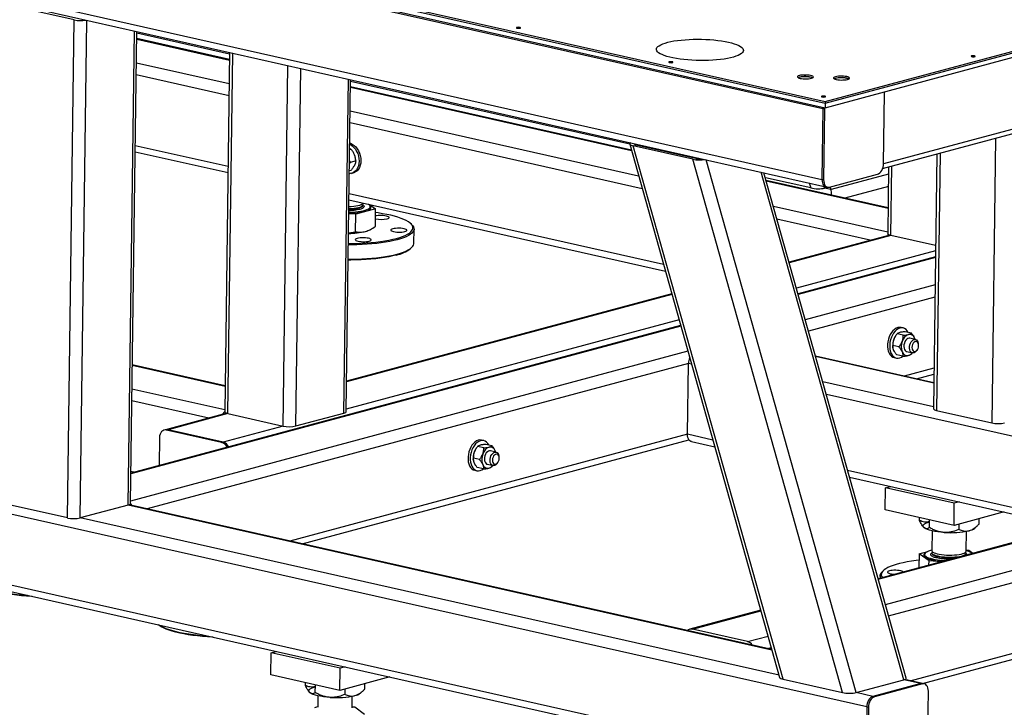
# Model space of a CAD drawing. Header units: millimetres. Extents: x 5 to 589, y 5 to 415.
# Tile 69 of 85: x 496 to 535, y 216 to 243. Entities that reach past the tile are written whole.
import ezdxf

# ---------------------------------------------------------------- set-up
doc = ezdxf.new("R2010")
doc.units = ezdxf.units.MM
doc.layers.add('TRAIT-FORT', color=4, linetype='Continuous', lineweight=25)

msp = doc.modelspace()

# ---------------------------------------------------------------- linework, layer by layer
at = {"layer": 'TRAIT-FORT', "color": 4, "linetype": 'Continuous', "lineweight": 25}
for p, q in [((527.643, 239.603), (582.815, 254.421)), ((527.644, 239.669), (582.815, 254.488)), ((527.641, 239.427), (582.812, 254.245)), ((479.966, 250.165), (527.641, 239.427)), ((479.968, 250.341), (527.643, 239.603)), ((529.925, 237), (578.862, 250.144)), ((578.997, 250.361), (529.963, 237.19)), ((480.146, 250.065), (527.546, 239.389)), ((489.931, 248.164), (527.644, 239.669)), ((489.93, 248.097), (527.643, 239.603)), ((480.108, 247.245), (527.508, 236.568)), ((480.267, 246.954), (527.667, 236.278)), ((497.733, 242.921), (495.538, 243.416)), ((497.466, 223.089), (497.733, 242.921)), ((497.979, 223.092), (498.245, 242.905)), ((499.888, 223.604), (500.141, 242.478)), ((499.977, 223.661), (500.23, 242.458)), ((503.926, 241.56), (500.229, 242.393)), ((503.923, 241.344), (500.226, 242.177)), ((500.226, 242.158), (503.923, 241.325)), ((503.927, 241.625), (503.735, 227.315)), ((503.86, 227.246), (504.053, 241.597)), ((500.213, 241.219), (503.91, 240.386)), ((506.055, 226.751), (506.248, 241.102)), ((500.207, 240.749), (503.904, 239.916)), ((506.568, 226.753), (506.759, 240.987)), ((508.476, 227.266), (508.655, 240.56)), ((508.566, 227.323), (508.743, 240.54)), ((519.856, 237.972), (508.742, 240.476)), ((508.739, 240.241), (519.927, 237.721)), ((519.921, 237.741), (508.74, 240.26)), ((529.963, 237.194), (530.001, 240.014)), ((530.001, 240.014), (529.999, 240.06)), ((527.643, 239.603), (527.641, 239.427)), ((527.644, 239.669), (527.643, 239.603)), ((508.727, 239.301), (520.21, 236.714)), ((527.546, 239.389), (527.508, 236.568)), ((527.55, 239.447), (527.546, 239.389)), ((527.615, 239.373), (527.546, 239.389)), ((527.615, 239.373), (527.577, 236.553)), ((527.619, 239.432), (527.615, 239.373)), ((508.72, 238.831), (520.351, 236.211)), ((519.855, 237.976), (525.825, 216.74)), ((520.104, 237.941), (520.092, 237.984)), ((534.42, 238.207), (534.268, 226.876)), ((500.165, 237.674), (503.863, 236.841)), ((500.169, 237.928), (503.866, 237.095)), ((508.765, 237.768), (508.706, 237.752)), ((525.965, 216.67), (519.996, 237.907)), ((522.363, 237.373), (519.996, 237.907)), ((522.483, 237.406), (520.115, 237.939)), ((532.084, 237.579), (531.948, 227.44)), ((532.211, 237.613), (532.073, 227.371)), ((508.698, 237.201), (508.737, 237.25)), ((508.7, 237.301), (508.737, 237.25)), ((508.947, 237.307), (508.737, 237.25)), ((522.296, 237.448), (522.284, 237.49)), ((528.333, 216.137), (522.363, 237.373)), ((522.578, 237.393), (522.569, 237.426)), ((528.867, 216.134), (522.904, 237.351)), ((508.754, 236.93), (508.695, 236.914)), ((508.774, 236.811), (508.849, 236.831)), ((530.776, 216.647), (525.095, 236.857)), ((530.859, 216.708), (525.202, 236.833)), ((530.16, 236.782), (527.87, 236.167)), ((530.163, 237.064), (530.128, 234.403)), ((530.253, 234.334), (530.29, 237.098)), ((527.066, 236.23), (525.257, 236.638)), ((530.142, 235.439), (525.287, 236.532)), ((525.293, 236.512), (530.141, 235.42)), ((526.997, 236.429), (527.066, 236.23)), ((527.577, 236.553), (527.508, 236.568)), ((527.811, 236.264), (529.719, 236.777)), ((508.682, 236.01), (521.2, 233.191)), ((527.588, 236.295), (527.613, 236.225)), ((527.744, 236.26), (527.613, 236.225)), ((527.87, 236.167), (527.613, 236.225)), ((527.667, 236.278), (527.736, 236.262)), ((527.87, 236.167), (527.84, 236.272)), ((530.153, 236.294), (528.417, 235.827)), ((508.679, 235.756), (521.277, 232.919)), ((509.739, 235.395), (508.947, 235.182)), ((509.237, 235.536), (509.238, 235.563)), ((509.237, 235.536), (509.237, 235.536)), ((509.493, 235.573), (509.739, 235.395)), ((509.525, 235.515), (509.514, 235.526)), ((509.525, 235.484), (509.525, 235.488)), ((509.73, 234.696), (509.739, 235.395)), ((525.575, 235.506), (530.129, 234.48)), ((508.947, 235.182), (508.672, 235.199)), ((508.938, 234.484), (508.947, 235.182)), ((525.717, 235.002), (529.486, 234.154)), ((508.661, 234.438), (508.938, 234.484)), ((509.483, 234.553), (509.516, 234.569)), ((511.185, 234.766), (511.141, 234.808)), ((511.263, 234.024), (511.27, 234.597)), ((530.206, 234.347), (526.203, 233.272)), ((530.253, 234.334), (526.21, 233.249)), ((532.035, 233.933), (530.253, 234.334)), ((511.128, 233.816), (511.172, 233.857)), ((532.032, 233.728), (526.493, 232.241)), ((532.029, 233.482), (526.557, 232.012)), ((532.029, 233.457), (526.564, 231.989)), ((532.014, 232.369), (526.847, 230.981)), ((521.53, 232.017), (508.582, 228.539)), ((521.537, 231.994), (508.582, 228.514)), ((532.008, 231.88), (526.975, 230.528)), ((521.82, 230.986), (508.567, 227.426)), ((568.828, 231.17), (529.745, 220.673)), ((529.751, 220.65), (568.875, 231.158)), ((521.884, 230.757), (499.993, 224.877)), ((521.891, 230.734), (499.993, 224.852)), ((530.035, 219.642), (571.07, 230.663)), ((530.162, 219.189), (573.725, 230.89)), ((530.742, 230.655), (530.657, 230.674)), ((531.069, 230.453), (530.827, 230.508)), ((530.458, 230.367), (530.443, 230.347)), ((530.742, 230.365), (530.5, 230.42)), ((531.233, 230.195), (531.01, 230.245)), ((522.174, 229.726), (499.978, 223.764)), ((530.573, 229.903), (530.331, 229.957)), ((530.334, 229.864), (530.336, 229.856)), ((531.277, 229.745), (531.303, 229.78)), ((531.354, 230.008), (531.346, 230.05)), ((531.962, 228.475), (527.254, 229.536)), ((531.962, 228.456), (527.259, 229.515)), ((530.387, 229.477), (530.473, 229.458)), ((530.731, 229.528), (530.489, 229.582)), ((530.89, 229.713), (531.113, 229.663)), ((531.098, 229.669), (531.058, 229.616)), ((503.749, 228.35), (500.051, 229.183)), ((503.748, 228.331), (500.051, 229.164)), ((522.19, 229.243), (500.638, 223.454)), ((522.152, 226.423), (522.19, 229.243)), ((522.318, 229.214), (522.19, 229.243)), ((531.97, 229.059), (530.783, 228.741)), ((531.271, 228.631), (531.966, 228.818)), ((503.736, 227.391), (500.038, 228.224)), ((531.949, 227.517), (527.542, 228.509)), ((543.653, 224.409), (527.684, 228.006)), ((531.024, 216.61), (573.688, 228.069)), ((503.093, 227.065), (500.032, 227.754)), ((531.512, 216.5), (573.355, 227.739)), ((532.073, 227.371), (534.268, 226.876)), ((503.813, 227.258), (501.375, 226.603)), ((503.86, 227.246), (501.474, 226.605)), ((503.86, 227.246), (506.055, 226.751)), ((506.568, 226.753), (508.476, 227.266)), ((501.375, 226.603), (501.315, 226.587)), ((501.414, 226.589), (501.474, 226.605)), ((503.609, 226.094), (501.414, 226.589)), ((503.669, 226.11), (501.474, 226.605)), ((506.055, 226.751), (503.669, 226.11)), ((501.135, 226.298), (501.12, 225.18)), ((522.152, 226.423), (506.329, 222.173)), ((506.817, 222.063), (522.214, 226.198)), ((523.167, 226.194), (522.152, 226.423)), ((503.609, 226.094), (503.669, 226.11)), ((513.757, 225.882), (513.742, 225.862)), ((514.041, 225.88), (513.799, 225.934)), ((514.042, 226.169), (513.956, 226.189)), ((514.369, 225.967), (514.126, 226.022)), ((522.311, 226.132), (523.244, 225.922)), ((513.872, 225.417), (513.63, 225.472)), ((514.533, 225.709), (514.31, 225.76)), ((514.654, 225.523), (514.645, 225.565)), ((513.634, 225.379), (513.635, 225.37)), ((514.03, 225.042), (513.788, 225.097)), ((514.19, 225.227), (514.413, 225.177)), ((514.397, 225.184), (514.357, 225.13)), ((514.577, 225.26), (514.602, 225.294)), ((529.29, 215.568), (488.064, 224.854)), ((500.108, 224.908), (499.994, 224.934)), ((513.686, 224.991), (513.772, 224.972)), ((537.924, 222.87), (528.533, 224.986)), ((528.609, 224.713), (537.408, 222.731)), ((530.024, 223.412), (530.036, 224.293)), ((530.036, 224.293), (530.236, 224.347)), ((532.78, 223.675), (530.036, 224.293)), ((497.466, 223.089), (495.271, 223.584)), ((499.888, 223.604), (497.979, 223.092)), ((525.518, 217.831), (499.888, 223.604)), ((525.512, 217.852), (499.923, 223.615)), ((532.768, 222.794), (532.78, 223.675)), ((532.98, 223.729), (532.78, 223.675)), ((525.801, 216.825), (497.979, 223.092)), ((532.768, 222.794), (530.024, 223.412)), ((531.398, 222.99), (531.399, 223.102)), ((534.759, 223.328), (532.768, 222.794)), ((533.767, 222.848), (533.77, 223.063)), ((531.565, 222.714), (531.568, 222.711)), ((531.791, 222.706), (531.795, 223.013)), ((532.975, 222.635), (532.978, 222.85)), ((533.591, 222.684), (533.709, 222.792)), ((531.896, 222.578), (531.885, 221.788)), ((533.249, 221.77), (533.26, 222.559)), ((529.253, 212.747), (488.026, 222.033)), ((488.184, 221.742), (529.411, 212.456)), ((531.38, 221.661), (531.372, 221.11)), ((531.38, 221.661), (531.721, 221.753)), ((531.773, 221.377), (531.38, 221.661)), ((531.595, 221.638), (531.595, 221.634)), ((531.607, 221.675), (531.596, 221.665)), ((531.886, 221.803), (531.833, 221.79)), ((531.884, 221.705), (531.884, 221.678)), ((533.247, 221.66), (533.247, 221.66)), ((533.248, 221.66), (533.248, 221.687)), ((533.25, 221.809), (533.357, 221.803)), ((533.357, 221.803), (533.517, 221.686)), ((531.771, 221.217), (531.773, 221.377)), ((532.257, 221.348), (531.773, 221.377)), ((529.826, 220.793), (529.825, 220.695)), ((529.961, 221.001), (529.917, 220.96)), ((525.072, 219.418), (522.253, 218.661)), ((522.352, 218.662), (525.078, 219.395)), ((524.547, 218.168), (522.352, 218.662)), ((524.547, 218.168), (525.362, 218.387)), ((505.57, 216.844), (505.582, 217.725)), ((505.582, 217.725), (505.782, 217.779)), ((508.326, 217.107), (505.582, 217.725)), ((525.333, 217.892), (525.489, 217.934)), ((508.314, 216.226), (505.57, 216.844)), ((508.314, 216.226), (508.326, 217.107)), ((508.526, 217.161), (508.326, 217.107)), ((506.943, 216.422), (506.945, 216.534)), ((507.336, 216.138), (507.34, 216.445)), ((510.304, 216.76), (508.314, 216.226)), ((509.313, 216.279), (509.316, 216.495)), ((525.965, 216.67), (528.333, 216.137)), ((528.867, 216.134), (530.776, 216.647)), ((531.442, 216.497), (529.534, 215.984)), ((531.511, 216.481), (529.602, 215.969)), ((531.442, 216.497), (530.776, 216.647)), ((531.518, 216.499), (530.811, 216.658)), ((531.442, 216.497), (531.511, 216.481)), ((531.586, 216.484), (531.518, 216.499)), ((507.11, 216.146), (507.114, 216.143)), ((507.442, 216.009), (507.435, 215.551)), ((508.521, 216.067), (508.524, 216.282)), ((509.137, 216.116), (509.255, 216.224)), ((529.534, 215.984), (528.867, 216.134)), ((531.707, 213.372), (531.745, 216.193)), ((508.799, 215.532), (508.805, 215.991)), ((529.534, 215.984), (529.602, 215.969)), ((508.8, 215.571), (508.907, 215.565)), ((508.907, 215.565), (509.3, 215.281)), ((529.29, 215.568), (529.253, 212.747)), ((529.29, 215.568), (529.359, 215.552)), ((529.359, 215.552), (529.321, 212.732))]:
    msp.add_line(p, q, dxfattribs=at)
at = {"layer": 'TRAIT-FORT', "color": 4, "linetype": 'Continuous', "lineweight": 25, "flags": 128}
for points in [[(515.477, 242.622), (515.449, 242.626), (515.418, 242.627), (515.387, 242.626), (515.362, 242.621), (515.346, 242.614), (515.342, 242.607), (515.35, 242.599), (515.37, 242.593), (515.397, 242.589), (515.429, 242.587), (515.46, 242.589), (515.485, 242.593), (515.501, 242.6), (515.505, 242.608), (515.497, 242.615), (515.477, 242.622)], [(523.785, 242.035), (523.906, 242.005), (524.015, 241.972), (524.111, 241.938), (524.194, 241.901), (524.262, 241.863), (524.315, 241.823), (524.353, 241.783), (524.375, 241.742), (524.38, 241.701), (524.37, 241.661), (524.343, 241.62), (524.3, 241.581), (524.243, 241.544), (524.17, 241.508), (524.083, 241.474), (523.982, 241.442), (523.87, 241.414), (523.745, 241.388), (523.611, 241.365), (523.468, 241.346), (523.316, 241.33), (523.159, 241.318), (522.997, 241.31), (522.832, 241.306), (522.665, 241.306), (522.497, 241.309), (522.332, 241.317), (522.169, 241.329), (522.011, 241.344), (521.858, 241.363), (521.713, 241.385), (521.577, 241.41), (521.451, 241.439), (521.336, 241.47), (521.233, 241.504), (521.143, 241.539), (521.068, 241.577), (521.007, 241.616), (520.961, 241.655), (520.932, 241.696), (520.918, 241.737), (520.92, 241.778), (520.939, 241.818), (520.974, 241.858), (521.024, 241.896), (521.089, 241.933), (521.169, 241.968), (521.263, 242.001), (521.37, 242.031), (521.488, 242.058), (521.618, 242.083), (521.757, 242.104), (521.904, 242.121), (522.059, 242.135), (522.219, 242.145), (522.383, 242.151), (522.549, 242.153), (522.716, 242.152), (522.883, 242.146), (523.047, 242.136), (523.208, 242.123), (523.364, 242.106), (523.513, 242.085), (523.653, 242.062), (523.785, 242.035)], [(533.586, 241.488), (533.558, 241.492), (533.526, 241.494), (533.496, 241.492), (533.47, 241.488), (533.455, 241.481), (533.451, 241.473), (533.459, 241.466), (533.478, 241.459), (533.506, 241.455), (533.538, 241.454), (533.569, 241.455), (533.594, 241.46), (533.61, 241.466), (533.614, 241.474), (533.605, 241.482), (533.586, 241.488)], [(521.549, 241.254), (521.522, 241.258), (521.49, 241.259), (521.459, 241.258), (521.434, 241.253), (521.418, 241.247), (521.414, 241.239), (521.422, 241.231), (521.442, 241.225), (521.47, 241.221), (521.501, 241.219), (521.532, 241.221), (521.557, 241.226), (521.573, 241.232), (521.577, 241.24), (521.569, 241.247), (521.549, 241.254)], [(527.058, 240.707), (526.999, 240.717), (526.933, 240.724), (526.862, 240.728), (526.791, 240.728), (526.723, 240.724), (526.661, 240.716), (526.609, 240.705), (526.568, 240.691), (526.542, 240.675), (526.531, 240.658), (526.536, 240.64), (526.557, 240.623), (526.592, 240.608), (526.64, 240.594), (526.699, 240.584), (526.765, 240.577), (526.835, 240.573), (526.906, 240.573), (526.975, 240.577), (527.036, 240.585), (527.089, 240.596), (527.129, 240.61), (527.156, 240.626), (527.167, 240.643), (527.162, 240.661), (527.141, 240.678), (527.106, 240.693), (527.058, 240.707)], [(527.049, 240.638), (526.99, 240.649), (526.924, 240.656), (526.853, 240.659), (526.782, 240.659), (526.715, 240.654), (526.655, 240.645), (526.605, 240.633), (526.568, 240.619), (526.567, 240.618)], [(527.13, 240.61), (527.097, 240.625), (527.049, 240.638)], [(527.136, 240.614), (527.105, 240.627), (527.057, 240.64)], [(528.497, 240.663), (528.438, 240.674), (528.372, 240.681), (528.302, 240.684), (528.231, 240.684), (528.162, 240.68), (528.101, 240.672), (528.048, 240.661), (528.008, 240.647), (527.981, 240.631), (527.97, 240.614), (527.975, 240.597), (527.996, 240.58), (528.031, 240.564), (528.079, 240.551), (528.138, 240.54), (528.204, 240.533), (528.275, 240.529), (528.346, 240.53), (528.414, 240.534), (528.476, 240.542), (528.528, 240.553), (528.569, 240.567), (528.595, 240.582), (528.606, 240.6), (528.601, 240.617), (528.58, 240.634), (528.545, 240.65), (528.497, 240.663)], [(528.489, 240.595), (528.43, 240.605), (528.363, 240.612), (528.293, 240.616), (528.222, 240.615), (528.154, 240.61), (528.094, 240.602), (528.044, 240.59), (528.008, 240.575), (528.006, 240.574)], [(528.569, 240.567), (528.537, 240.581), (528.489, 240.595)], [(528.576, 240.57), (528.544, 240.583), (528.496, 240.597)], [(527.621, 239.886), (527.594, 239.89), (527.562, 239.892), (527.531, 239.89), (527.506, 239.886), (527.49, 239.879), (527.486, 239.871), (527.494, 239.864), (527.514, 239.857), (527.542, 239.853), (527.573, 239.852), (527.604, 239.853), (527.629, 239.858), (527.645, 239.864), (527.649, 239.872), (527.641, 239.88), (527.621, 239.886)], [(508.709, 237.969), (508.735, 237.955), (508.807, 237.907), (508.874, 237.846), (508.933, 237.772), (508.984, 237.688), (509.025, 237.597), (509.055, 237.5), (509.073, 237.4), (509.078, 237.301), (509.071, 237.204), (509.051, 237.113), (509.019, 237.03), (508.977, 236.957), (508.924, 236.896), (508.863, 236.849), (508.795, 236.817), (508.722, 236.801), (508.693, 236.799)], [(508.709, 238.015), (508.734, 238.008), (508.81, 237.975), (508.882, 237.927), (508.948, 237.866), (509.008, 237.792), (509.059, 237.708), (509.1, 237.617), (509.13, 237.52), (509.147, 237.42), (509.153, 237.321), (509.145, 237.224), (509.125, 237.133), (509.094, 237.05), (509.051, 236.977), (508.998, 236.916), (508.937, 236.869), (508.87, 236.837), (508.849, 236.831)], [(529.719, 236.777), (529.766, 236.796), (529.811, 236.828), (529.853, 236.872), (529.89, 236.926), (529.92, 236.987), (529.943, 237.054), (529.957, 237.124), (529.963, 237.194)], [(527.508, 236.568), (527.512, 236.501), (527.525, 236.438), (527.546, 236.383), (527.575, 236.338), (527.611, 236.304), (527.651, 236.282), (527.667, 236.278)], [(527.508, 236.568), (527.512, 236.501), (527.525, 236.438), (527.546, 236.383), (527.575, 236.338), (527.611, 236.304), (527.651, 236.282), (527.667, 236.278)], [(527.577, 236.553), (527.581, 236.485), (527.593, 236.423), (527.615, 236.368), (527.644, 236.322), (527.679, 236.288), (527.72, 236.267), (527.764, 236.259), (527.811, 236.264)], [(508.674, 235.406), (508.694, 235.407), (508.794, 235.413), (508.889, 235.422), (508.976, 235.435), (509.053, 235.452), (509.118, 235.471), (509.171, 235.492), (509.208, 235.516), (509.231, 235.54), (509.238, 235.566), (509.228, 235.591), (509.216, 235.605)], [(508.675, 235.49), (508.771, 235.495), (508.867, 235.503), (508.956, 235.515), (509.036, 235.531), (509.104, 235.549), (509.16, 235.57), (509.201, 235.593), (509.228, 235.617), (509.236, 235.631)], [(508.672, 235.264), (508.7, 235.265), (508.821, 235.27), (508.938, 235.279), (509.049, 235.291), (509.152, 235.307), (509.245, 235.326), (509.327, 235.348), (509.395, 235.372), (509.451, 235.399), (509.491, 235.427), (509.516, 235.456), (509.525, 235.487), (509.519, 235.517), (509.496, 235.547), (509.458, 235.577), (509.448, 235.583)], [(508.672, 235.26), (508.7, 235.261), (508.821, 235.265), (508.938, 235.274), (509.049, 235.287), (509.152, 235.302), (509.245, 235.321), (509.326, 235.343), (509.395, 235.368), (509.451, 235.394), (509.491, 235.423), (509.516, 235.452), (509.525, 235.482), (509.525, 235.484)], [(508.674, 235.38), (508.769, 235.384), (508.866, 235.393), (508.955, 235.405), (509.034, 235.421), (509.103, 235.439), (509.158, 235.46), (509.2, 235.483), (509.226, 235.507), (509.237, 235.532), (509.237, 235.537)], [(509.311, 235.296), (509.389, 235.32), (509.453, 235.346), (509.502, 235.374), (509.536, 235.404), (509.554, 235.435), (509.555, 235.467), (509.54, 235.498), (509.525, 235.515)], [(510.568, 234.221), (510.698, 234.259), (510.815, 234.3), (510.919, 234.343), (511.008, 234.387), (511.083, 234.434), (511.142, 234.482), (511.186, 234.531), (511.213, 234.581), (511.225, 234.632), (511.221, 234.683), (511.2, 234.734), (511.164, 234.784), (511.111, 234.834), (511.044, 234.883), (510.961, 234.931), (510.864, 234.977), (510.753, 235.021), (510.628, 235.063), (510.491, 235.103), (510.342, 235.141), (510.183, 235.176), (510.013, 235.207), (509.835, 235.236), (509.737, 235.249)], [(510.201, 235.004), (510.241, 235.017), (510.267, 235.033), (510.278, 235.05), (510.273, 235.068), (510.253, 235.085), (510.217, 235.1), (510.169, 235.114), (510.111, 235.124), (510.044, 235.132), (509.974, 235.135), (509.903, 235.135), (509.835, 235.131), (509.773, 235.123), (509.736, 235.116)], [(509.333, 234.5), (509.416, 234.525), (509.483, 234.553)], [(510.903, 234.496), (510.944, 234.509), (510.97, 234.525), (510.981, 234.542), (510.976, 234.56), (510.955, 234.577), (510.92, 234.592), (510.872, 234.606), (510.813, 234.616), (510.747, 234.624), (510.677, 234.627), (510.606, 234.627), (510.537, 234.623), (510.475, 234.615), (510.423, 234.604), (510.383, 234.59), (510.356, 234.574), (510.345, 234.557), (510.35, 234.54), (510.371, 234.523), (510.406, 234.507), (510.454, 234.494), (510.513, 234.483), (510.579, 234.476), (510.65, 234.472), (510.721, 234.472), (510.789, 234.477), (510.851, 234.484), (510.903, 234.496)], [(511.185, 234.766), (511.214, 234.734), (511.248, 234.684), (511.267, 234.632), (511.269, 234.581), (511.256, 234.531), (511.227, 234.48), (511.182, 234.431), (511.121, 234.383), (511.045, 234.336), (510.955, 234.291), (510.85, 234.248), (510.732, 234.208), (510.601, 234.17)], [(510.601, 234.17), (510.458, 234.134), (510.304, 234.102), (510.139, 234.072), (509.965, 234.046), (509.783, 234.024), (509.594, 234.005), (509.398, 233.989), (509.197, 233.978), (508.993, 233.97), (508.785, 233.966), (508.655, 233.965)], [(508.656, 234.021), (508.757, 234.021), (508.963, 234.024), (509.167, 234.032), (509.367, 234.043), (509.563, 234.058), (509.752, 234.077), (509.934, 234.099), (510.107, 234.125), (510.271, 234.154), (510.425, 234.186), (510.568, 234.221)], [(509.487, 234.115), (509.527, 234.129), (509.553, 234.145), (509.564, 234.162), (509.559, 234.179), (509.539, 234.196), (509.503, 234.212), (509.455, 234.225), (509.397, 234.236), (509.33, 234.243), (509.26, 234.247), (509.189, 234.246), (509.121, 234.242), (509.059, 234.234), (509.006, 234.223), (508.966, 234.209), (508.94, 234.194), (508.929, 234.177), (508.934, 234.159), (508.954, 234.142), (508.99, 234.127), (509.038, 234.113), (509.096, 234.102), (509.163, 234.095), (509.233, 234.092), (509.304, 234.092), (509.372, 234.096), (509.434, 234.104), (509.487, 234.115)], [(530.253, 234.334), (530.204, 234.348), (530.166, 234.363), (530.14, 234.38), (530.129, 234.397), (530.128, 234.403)], [(510.594, 233.597), (510.724, 233.635), (510.843, 233.676), (510.947, 233.718), (511.038, 233.763), (511.113, 233.81), (511.174, 233.858), (511.219, 233.907), (511.248, 233.958), (511.262, 234.008), (511.263, 234.024)], [(508.647, 233.393), (508.778, 233.393), (508.985, 233.397), (509.189, 233.405), (509.39, 233.416), (509.586, 233.432), (509.775, 233.451), (509.958, 233.473), (510.132, 233.499), (510.296, 233.529), (510.451, 233.561), (510.594, 233.597)], [(510.559, 233.56), (510.416, 233.525), (510.262, 233.493), (510.098, 233.464), (509.925, 233.438), (509.743, 233.415), (509.554, 233.397), (509.358, 233.382), (509.158, 233.371), (508.954, 233.363), (508.748, 233.36), (508.647, 233.36)], [(530.657, 230.674), (530.655, 230.675), (530.591, 230.68), (530.524, 230.669), (530.458, 230.642), (530.394, 230.599), (530.332, 230.543), (530.277, 230.473), (530.227, 230.392), (530.186, 230.303), (530.154, 230.208), (530.132, 230.109), (530.121, 230.009), (530.12, 229.911), (530.131, 229.818), (530.152, 229.731), (530.183, 229.654), (530.224, 229.589), (530.272, 229.536), (530.328, 229.499), (530.387, 229.477)], [(530.944, 230.481), (530.906, 230.544), (530.857, 230.596), (530.802, 230.633), (530.741, 230.655), (530.676, 230.661), (530.61, 230.65), (530.544, 230.623), (530.479, 230.58), (530.418, 230.523), (530.362, 230.454), (530.313, 230.373), (530.272, 230.284), (530.24, 230.189), (530.218, 230.09), (530.206, 229.99), (530.206, 229.892), (530.216, 229.798), (530.238, 229.712), (530.269, 229.635), (530.309, 229.569), (530.358, 229.517), (530.413, 229.479), (530.474, 229.457), (530.538, 229.452), (530.605, 229.463), (530.671, 229.49), (530.73, 229.528)], [(531.01, 230.245), (530.976, 230.248), (530.932, 230.235), (530.888, 230.207), (530.848, 230.165), (530.815, 230.111), (530.79, 230.048), (530.775, 229.981), (530.772, 229.915), (530.779, 229.852), (530.797, 229.797), (530.825, 229.753), (530.861, 229.724), (530.89, 229.713)], [(531.277, 229.745), (531.266, 229.731), (531.225, 229.692), (531.181, 229.668), (531.136, 229.66), (531.094, 229.669), (531.057, 229.695), (531.026, 229.735), (531.006, 229.787), (530.995, 229.848), (530.996, 229.914), (531.008, 229.982), (531.031, 230.045), (531.062, 230.102), (531.1, 230.148), (531.143, 230.18), (531.188, 230.196), (531.232, 230.195), (531.272, 230.178), (531.306, 230.145), (531.332, 230.098), (531.346, 230.05)], [(531.359, 229.953), (531.354, 230.008), (531.339, 230.055), (531.315, 230.091), (531.283, 230.113), (531.247, 230.119), (531.208, 230.109), (531.171, 230.083), (531.139, 230.044), (531.113, 229.994), (531.097, 229.939), (531.091, 229.881), (531.095, 229.827), (531.11, 229.78), (531.135, 229.744), (531.167, 229.722), (531.203, 229.716), (531.241, 229.726), (531.278, 229.752), (531.311, 229.791), (531.336, 229.84), (531.353, 229.896), (531.359, 229.953)], [(531.217, 230.199), (531.214, 230.21), (531.199, 230.254)], [(531.948, 227.44), (531.949, 227.433), (531.961, 227.416), (531.986, 227.399), (532.024, 227.384), (532.073, 227.371)], [(503.735, 227.315), (503.736, 227.308), (503.748, 227.291), (503.773, 227.274), (503.811, 227.259), (503.86, 227.246)], [(508.476, 227.266), (508.518, 227.28), (508.547, 227.295), (508.563, 227.312), (508.566, 227.323)], [(501.414, 226.589), (501.361, 226.594), (501.309, 226.586), (501.261, 226.564), (501.219, 226.529), (501.184, 226.483), (501.158, 226.428), (501.141, 226.366), (501.135, 226.298)], [(501.474, 226.605), (501.42, 226.61), (501.375, 226.603)], [(501.474, 226.605), (501.42, 226.61), (501.375, 226.603)], [(513.956, 226.189), (513.954, 226.189), (513.89, 226.195), (513.824, 226.184), (513.758, 226.156), (513.693, 226.114), (513.632, 226.057), (513.576, 225.987), (513.527, 225.907), (513.485, 225.818), (513.453, 225.722), (513.431, 225.624), (513.42, 225.524), (513.42, 225.426), (513.43, 225.332), (513.451, 225.246), (513.482, 225.169), (513.523, 225.103), (513.572, 225.051), (513.627, 225.013), (513.686, 224.991)], [(522.311, 226.132), (522.295, 226.136), (522.255, 226.158), (522.219, 226.192), (522.19, 226.238), (522.169, 226.293), (522.156, 226.355), (522.152, 226.423)], [(514.244, 225.996), (514.205, 226.058), (514.156, 226.11), (514.101, 226.148), (514.04, 226.17), (513.976, 226.175), (513.91, 226.164), (513.843, 226.137), (513.779, 226.095), (513.718, 226.038), (513.662, 225.968), (513.612, 225.888), (513.571, 225.798), (513.539, 225.703), (513.517, 225.604), (513.506, 225.504), (513.505, 225.406), (513.516, 225.313), (513.537, 225.226), (513.568, 225.149), (513.609, 225.084), (513.657, 225.031), (513.713, 224.994), (513.773, 224.972), (513.838, 224.966), (513.904, 224.977), (513.97, 225.004), (514.029, 225.043)], [(514.31, 225.76), (514.276, 225.762), (514.231, 225.75), (514.187, 225.722), (514.147, 225.679), (514.114, 225.625), (514.089, 225.563), (514.075, 225.496), (514.071, 225.429), (514.079, 225.366), (514.097, 225.311), (514.125, 225.268), (514.16, 225.239), (514.19, 225.227)], [(514.577, 225.26), (514.566, 225.246), (514.525, 225.207), (514.48, 225.182), (514.436, 225.175), (514.393, 225.184), (514.356, 225.209), (514.326, 225.249), (514.305, 225.301), (514.295, 225.362), (514.296, 225.429), (514.308, 225.496), (514.33, 225.56), (514.361, 225.616), (514.4, 225.662), (514.443, 225.694), (514.488, 225.71), (514.531, 225.71), (514.572, 225.692), (514.606, 225.659), (514.631, 225.613), (514.645, 225.565)], [(514.658, 225.468), (514.654, 225.522), (514.639, 225.569), (514.614, 225.605), (514.582, 225.627), (514.546, 225.633), (514.508, 225.623), (514.471, 225.597), (514.438, 225.558), (514.413, 225.509), (514.396, 225.453), (514.39, 225.396), (514.395, 225.341), (514.41, 225.294), (514.434, 225.258), (514.466, 225.236), (514.502, 225.23), (514.541, 225.241), (514.578, 225.266), (514.61, 225.305), (514.636, 225.355), (514.652, 225.41), (514.658, 225.468)], [(514.517, 225.713), (514.514, 225.724), (514.498, 225.769)], [(499.977, 223.661), (499.974, 223.65), (499.958, 223.633), (499.929, 223.618), (499.888, 223.604)], [(500.041, 223.589), (500.004, 223.636), (499.977, 223.663)], [(531.592, 222.691), (531.556, 222.724), (531.538, 222.757), (531.537, 222.791), (531.554, 222.824), (531.589, 222.856), (531.641, 222.886), (531.709, 222.914), (531.792, 222.94)], [(532.381, 222.514), (532.249, 222.524), (532.122, 222.538), (532.003, 222.556), (531.895, 222.578), (531.797, 222.603), (531.714, 222.63), (531.645, 222.66), (531.592, 222.691)], [(531.596, 221.665), (531.572, 221.636), (531.563, 221.605), (531.569, 221.574), (531.593, 221.542), (531.632, 221.512), (531.686, 221.483), (531.755, 221.456), (531.838, 221.43), (531.932, 221.408), (532.036, 221.388), (532.149, 221.372), (532.27, 221.359), (532.292, 221.357)], [(531.595, 221.634), (531.596, 221.62), (531.611, 221.59), (531.641, 221.56), (531.686, 221.531), (531.746, 221.504), (531.82, 221.478), (531.905, 221.455), (532.002, 221.435), (532.107, 221.417), (532.22, 221.403), (532.339, 221.393), (532.408, 221.388)], [(531.833, 221.79), (531.757, 221.767), (531.695, 221.741), (531.647, 221.714), (531.615, 221.685), (531.597, 221.655), (531.596, 221.625), (531.611, 221.594), (531.641, 221.564), (531.687, 221.535), (531.746, 221.508), (531.82, 221.483), (531.905, 221.459), (532.002, 221.439), (532.107, 221.422), (532.221, 221.408), (532.339, 221.397), (532.422, 221.392)], [(531.884, 221.68), (531.885, 221.669), (531.898, 221.644), (531.927, 221.619), (531.971, 221.595), (532.029, 221.573), (532.099, 221.553), (532.18, 221.536), (532.271, 221.523), (532.368, 221.512), (532.47, 221.505), (532.574, 221.502), (532.678, 221.503), (532.779, 221.508), (532.876, 221.517), (532.893, 221.519)], [(531.885, 221.788), (531.886, 221.779), (531.9, 221.754), (531.928, 221.729), (531.972, 221.705), (532.03, 221.683), (532.101, 221.664), (532.182, 221.647), (532.272, 221.633), (532.37, 221.622), (532.471, 221.615), (532.576, 221.612), (532.68, 221.613), (532.781, 221.618), (532.877, 221.627), (532.966, 221.639), (533.046, 221.655), (533.114, 221.673), (533.17, 221.694), (533.212, 221.717), (533.238, 221.741), (533.249, 221.766), (533.249, 221.77)], [(531.907, 221.747), (531.9, 221.74), (531.886, 221.715), (531.887, 221.69), (531.904, 221.664), (531.937, 221.64), (531.984, 221.616), (532.045, 221.595), (532.119, 221.576)], [(532.119, 221.576), (532.203, 221.559), (532.295, 221.546), (532.394, 221.537), (532.496, 221.531), (532.601, 221.529), (532.704, 221.531), (532.804, 221.537), (532.899, 221.546), (532.986, 221.559), (533.063, 221.575), (533.129, 221.594), (533.181, 221.616), (533.219, 221.639), (533.241, 221.664), (533.248, 221.689), (533.239, 221.715), (533.226, 221.729)], [(531.376, 221.405), (531.254, 221.391), (531.076, 221.367), (530.908, 221.339), (530.748, 221.308), (530.6, 221.275), (530.464, 221.238), (530.34, 221.199), (530.229, 221.157), (530.133, 221.113), (530.051, 221.068), (529.984, 221.02), (529.932, 220.972), (529.897, 220.922), (529.877, 220.872), (529.873, 220.821), (529.886, 220.77), (529.914, 220.719), (529.914, 220.719)], [(529.851, 220.702), (529.848, 220.706), (529.83, 220.758), (529.827, 220.809), (529.841, 220.859), (529.87, 220.91), (529.915, 220.959), (529.917, 220.96)], [(530.745, 220.942), (530.727, 220.956), (530.692, 220.971), (530.644, 220.985), (530.585, 220.995), (530.519, 221.002), (530.448, 221.006), (530.377, 221.006), (530.309, 221.002), (530.247, 220.994), (530.195, 220.983), (530.154, 220.969), (530.128, 220.953), (530.117, 220.936), (530.122, 220.918), (530.143, 220.901), (530.178, 220.886), (530.226, 220.872), (530.285, 220.862), (530.351, 220.854), (530.408, 220.851)], [(496.071, 219.966), (496.049, 219.967), (495.845, 219.979), (495.644, 219.995), (495.449, 220.015), (495.259, 220.039), (495.077, 220.065), (494.903, 220.095), (494.738, 220.129), (494.584, 220.165), (494.441, 220.203), (494.31, 220.245), (494.192, 220.288), (494.088, 220.333), (493.998, 220.38), (493.923, 220.429), (493.885, 220.458)], [(493.902, 220.454), (493.904, 220.453), (493.984, 220.405), (494.079, 220.358), (494.188, 220.313), (494.311, 220.27), (494.445, 220.23), (494.592, 220.191), (494.75, 220.156), (494.918, 220.123), (495.094, 220.094), (495.279, 220.068), (495.471, 220.045), (495.668, 220.026), (495.87, 220.01), (495.875, 220.01)], [(503.273, 218.344), (503.252, 218.345), (503.047, 218.357), (502.847, 218.373), (502.651, 218.393), (502.462, 218.416), (502.28, 218.443), (502.106, 218.473), (501.941, 218.506), (501.787, 218.542), (501.644, 218.581), (501.513, 218.622), (501.395, 218.666), (501.291, 218.711), (501.201, 218.758), (501.126, 218.806), (501.087, 218.836)], [(501.105, 218.832), (501.107, 218.831), (501.187, 218.783), (501.282, 218.736), (501.391, 218.691), (501.513, 218.648), (501.648, 218.607), (501.795, 218.569), (501.952, 218.534), (502.12, 218.501), (502.297, 218.472), (502.482, 218.445), (502.673, 218.423), (502.871, 218.403), (503.073, 218.388), (503.078, 218.388)], [(531.518, 216.499), (531.489, 216.503), (531.442, 216.497)], [(531.518, 216.499), (531.489, 216.503), (531.442, 216.497)], [(531.745, 216.193), (531.741, 216.26), (531.728, 216.323), (531.707, 216.378), (531.678, 216.423), (531.643, 216.458), (531.602, 216.479), (531.557, 216.487), (531.511, 216.481)], [(507.138, 216.123), (507.102, 216.156), (507.083, 216.189), (507.083, 216.223), (507.1, 216.256), (507.135, 216.288), (507.186, 216.318), (507.254, 216.346), (507.337, 216.372)], [(507.926, 215.945), (507.794, 215.956), (507.668, 215.97), (507.549, 215.988), (507.44, 216.01), (507.343, 216.034), (507.259, 216.062), (507.19, 216.092), (507.138, 216.123)], [(529.534, 215.984), (529.487, 215.965), (529.442, 215.933), (529.4, 215.889), (529.364, 215.836), (529.333, 215.774), (529.31, 215.707), (529.296, 215.638), (529.29, 215.568)], [(529.534, 215.984), (529.487, 215.965), (529.442, 215.933), (529.4, 215.889), (529.364, 215.836), (529.333, 215.774), (529.31, 215.707), (529.296, 215.638), (529.29, 215.568)], [(529.602, 215.969), (529.556, 215.949), (529.511, 215.917), (529.469, 215.874), (529.432, 215.82), (529.402, 215.759), (529.379, 215.692), (529.365, 215.622), (529.359, 215.552)], [(507.436, 215.565), (507.383, 215.552), (507.307, 215.529)]]:
    msp.add_lwpolyline(points, dxfattribs=at)
at = {"layer": 'TRAIT-FORT', "color": 4, "linetype": 'Continuous', "lineweight": 25}
for centre, radius, start, end in [((497.988, 244.181), 1.285, 258.5572, 279.6658), ((526.842, 239.765), 0.901, 76.2147, 108.2041), ((528.281, 239.722), 0.901, 76.2147, 108.2041), ((508.671, 238.001), 2.78, 270.0067, 283.295), ((509.972, 236.044), 1.066, 257.08, 282.3651), ((508.664, 237.338), 2.916, 269.948, 283.2653), ((510.267, 234.971), 1.44, 281.6808, 306.6986), ((530.962, 229.976), 0.637, 159.4558, 190.1094), ((530.907, 230.007), 0.576, 143.7327, 160.3841), ((531.26, 229.906), 0.594, 158.5799, 199.8808), ((531.111, 230.009), 0.419, 111.6825, 164.2386), ((531.001, 230.197), 0.206, 16.2591, 102.5418), ((522.752, 229.234), 0.561, 154.5623, 179.1139), ((530.9, 229.762), 0.206, 196.2591, 282.5418), ((530.845, 229.867), 0.322, 287.9956, 321.5274), ((503.993, 227.029), 0.391, 131.3587, 151.6863), ((506.306, 227.963), 1.238, 258.2956, 282.213), ((534.519, 228.088), 1.238, 258.2956, 282.213), ((503.513, 225.765), 0.343, 24.354, 73.7197), ((503.573, 225.781), 0.343, 24.354, 73.7197), ((514.207, 225.521), 0.576, 143.7327, 160.3841), ((514.41, 225.523), 0.419, 111.6825, 164.2386), ((514.3, 225.711), 0.206, 16.2591, 102.5418), ((514.261, 225.491), 0.637, 159.4558, 190.1094), ((514.56, 225.42), 0.594, 158.5799, 199.8808), ((514.199, 225.276), 0.206, 196.2591, 282.5418), ((514.145, 225.381), 0.322, 287.9956, 321.5274), ((497.717, 224.301), 1.238, 258.2956, 282.213), ((533.266, 223.111), 0.537, 281.0888, 307.2905), ((532.638, 225.861), 3.357, 265.6039, 282.5791), ((533.17, 221.673), 0.0782, 295.186, 351.3027), ((533.101, 221.089), 0.712, 56.2659, 77.9396), ((522.305, 218.465), 0.203, 76.7544, 135.6145), ((524.461, 217.856), 0.323, 31.8227, 74.5891), ((508.184, 219.293), 3.357, 265.6039, 282.5791), ((508.812, 216.543), 0.537, 281.0888, 307.2905)]:
    msp.add_arc(centre, radius, start, end, dxfattribs=at)
for centre, major_axis, ratio, start_param, end_param in [((520.234, 237.971), (0.38, -0.012), 0.241053, 2.63387, 4.041748), ((520.234, 237.971), (0.19, -0.006), 0.241053, 2.801326, 4.041748), ((522.602, 237.438), (0.38, -0.012), 0.241053, 4.041748, 5.449625), ((522.602, 237.438), (0.19, -0.006), 0.241053, 4.041748, 5.282169), ((527.305, 236.294), (0.39, -0.017), 0.238683, 4.063356, 5.634152), ((527.865, 235.815), (-0.008, 0.374), 0.094293, 5.065802, 5.93832), ((527.865, 235.815), (-0.008, 0.374), 0.094293, 5.065802, 5.93832), ((526.204, 216.734), (0.38, -0.012), 0.241053, 3.217763, 4.041748), ((530.48, 216.714), (0.38, -0.012), 0.241053, 5.612544, 6.359356), ((528.571, 216.201), (0.38, -0.012), 0.241053, 4.041748, 5.612544)]:
    msp.add_ellipse(centre, major_axis=major_axis, ratio=ratio, start_param=start_param, end_param=end_param, dxfattribs=at)
for points, knots in [([(508.765, 237.768), (508.757, 237.772), (508.741, 237.782), (508.718, 237.791), (508.706, 237.796)], [0, 0, 0, 0, 0.4901315, 1, 1, 1, 1]), ([(508.9, 237.549), (508.881, 237.589), (508.845, 237.668), (508.791, 237.735), (508.765, 237.768)], [0, 0, 0, 0, 0.504, 1, 1, 1, 1]), ([(508.947, 237.307), (508.944, 237.284), (508.938, 237.237), (508.917, 237.175), (508.898, 237.138), (508.894, 237.13)], [0, 0, 0, 0, 0.432385, 0.879554, 1, 1, 1, 1]), ([(508.947, 237.307), (508.946, 237.329), (508.944, 237.364), (508.938, 237.41), (508.929, 237.458), (508.918, 237.5), (508.906, 237.534), (508.902, 237.544), (508.9, 237.549)], [0, 0, 0, 0, 0.2875287, 0.4322611, 0.5754484, 0.8796528, 0.9397873, 1, 1, 1, 1]), ([(508.894, 237.13), (508.875, 237.097), (508.836, 237.029), (508.781, 236.963), (508.754, 236.93)], [0, 0, 0, 0, 0.504, 1, 1, 1, 1]), ([(509.104, 235.378), (509.073, 235.37), (509.009, 235.355), (508.89, 235.338), (508.775, 235.328), (508.7, 235.326), (508.673, 235.325)], [0, 0, 0, 0, 0.264905, 0.545678, 0.838123, 1, 1, 1, 1]), ([(509.238, 235.552), (509.244, 235.548), (509.269, 235.533), (509.284, 235.505), (509.281, 235.468), (509.246, 235.434), (509.187, 235.403), (509.131, 235.386), (509.104, 235.378)], [0, 0, 0, 0, 0.060651, 0.25609, 0.451529, 0.642906, 0.826645, 1, 1, 1, 1]), ([(508.938, 234.484), (509.002, 234.476), (509.131, 234.459), (509.265, 234.486), (509.333, 234.5)], [0, 0, 0, 0, 0.495458, 1, 1, 1, 1]), ([(509.333, 234.5), (509.399, 234.522), (509.534, 234.567), (509.664, 234.653), (509.73, 234.696)], [0, 0, 0, 0, 0.494511, 1, 1, 1, 1]), ([(530.827, 230.508), (530.798, 230.505), (530.744, 230.5), (530.671, 230.489), (530.632, 230.48), (530.613, 230.475)], [0, 0, 0, 0, 0.370457, 0.681018, 1, 1, 1, 1]), ([(530.365, 230.2), (530.353, 230.158), (530.329, 230.076), (530.33, 229.997), (530.331, 229.957)], [0, 0, 0, 0, 0.504, 1, 1, 1, 1]), ([(530.5, 230.42), (530.477, 230.391), (530.429, 230.332), (530.386, 230.255), (530.369, 230.209), (530.365, 230.2)], [0, 0, 0, 0, 0.432385, 0.879554, 1, 1, 1, 1]), ([(530.613, 230.475), (530.61, 230.474), (530.588, 230.468), (530.551, 230.455), (530.524, 230.439), (530.508, 230.427), (530.503, 230.422), (530.5, 230.42)], [0, 0, 0, 0, 0.048367, 0.399313, 0.762932, 0.881377, 1, 1, 1, 1]), ([(530.573, 229.903), (530.589, 229.922), (530.612, 229.951), (530.641, 229.991), (530.668, 230.035), (530.688, 230.074), (530.702, 230.108), (530.706, 230.118), (530.708, 230.123)], [0, 0, 0, 0, 0.287529, 0.432261, 0.575448, 0.879653, 0.939787, 1, 1, 1, 1]), ([(530.708, 230.123), (530.72, 230.164), (530.744, 230.246), (530.743, 230.326), (530.742, 230.365)], [0, 0, 0, 0, 0.504, 1, 1, 1, 1]), ([(530.742, 230.365), (530.761, 230.367), (530.808, 230.371), (530.879, 230.381), (530.93, 230.391), (530.953, 230.397), (530.956, 230.398)], [0, 0, 0, 0, 0.237039, 0.589019, 0.951631, 1, 1, 1, 1]), ([(530.956, 230.398), (530.973, 230.403), (531.006, 230.413), (531.043, 230.432), (531.06, 230.446), (531.069, 230.453)], [0, 0, 0, 0, 0.30999, 0.629546, 1, 1, 1, 1]), ([(531.199, 230.254), (531.182, 230.288), (531.148, 230.355), (531.095, 230.42), (531.069, 230.453)], [0, 0, 0, 0, 0.504, 1, 1, 1, 1]), ([(531.215, 230.199), (531.213, 230.21), (531.21, 230.227), (531.202, 230.247), (531.199, 230.254)], [0, 0, 0, 0, 0.591637, 1, 1, 1, 1]), ([(530.359, 229.781), (530.348, 229.813), (530.326, 229.878), (530.329, 229.931), (530.331, 229.957)], [0, 0, 0, 0, 0.504, 1, 1, 1, 1]), ([(530.489, 229.582), (530.466, 229.611), (530.42, 229.668), (530.379, 229.736), (530.363, 229.773), (530.359, 229.781)], [0, 0, 0, 0, 0.432385, 0.879554, 1, 1, 1, 1]), ([(530.573, 229.903), (530.595, 229.874), (530.641, 229.817), (530.682, 229.749), (530.699, 229.712), (530.702, 229.704)], [0, 0, 0, 0, 0.432385, 0.879554, 1, 1, 1, 1]), ([(530.702, 229.704), (530.713, 229.672), (530.735, 229.607), (530.732, 229.554), (530.731, 229.528)], [0, 0, 0, 0, 0.504, 1, 1, 1, 1]), ([(530.731, 229.528), (530.75, 229.53), (530.797, 229.534), (530.868, 229.544), (530.918, 229.554), (530.942, 229.56), (530.945, 229.56)], [0, 0, 0, 0, 0.237039, 0.589019, 0.951631, 1, 1, 1, 1]), ([(530.945, 229.56), (530.961, 229.565), (530.995, 229.576), (531.032, 229.594), (531.049, 229.608), (531.058, 229.616)], [0, 0, 0, 0, 0.30999, 0.629546, 1, 1, 1, 1]), ([(513.799, 225.934), (513.776, 225.905), (513.728, 225.846), (513.686, 225.769), (513.668, 225.724), (513.664, 225.714)], [0, 0, 0, 0, 0.432385, 0.879554, 1, 1, 1, 1]), ([(513.912, 225.989), (513.91, 225.989), (513.887, 225.983), (513.851, 225.969), (513.823, 225.953), (513.807, 225.941), (513.802, 225.937), (513.799, 225.934)], [0, 0, 0, 0, 0.048367, 0.399313, 0.762932, 0.881377, 1, 1, 1, 1]), ([(514.126, 226.022), (514.097, 226.019), (514.043, 226.014), (513.97, 226.003), (513.932, 225.994), (513.912, 225.989)], [0, 0, 0, 0, 0.370457, 0.681018, 1, 1, 1, 1]), ([(514.007, 225.637), (514.019, 225.678), (514.043, 225.76), (514.042, 225.84), (514.041, 225.88)], [0, 0, 0, 0, 0.504, 1, 1, 1, 1]), ([(514.041, 225.88), (514.06, 225.881), (514.107, 225.886), (514.178, 225.895), (514.229, 225.905), (514.253, 225.911), (514.255, 225.912)], [0, 0, 0, 0, 0.237039, 0.589019, 0.951631, 1, 1, 1, 1]), ([(514.255, 225.912), (514.272, 225.917), (514.305, 225.927), (514.343, 225.946), (514.36, 225.96), (514.369, 225.967)], [0, 0, 0, 0, 0.30999, 0.629546, 1, 1, 1, 1]), ([(514.498, 225.769), (514.481, 225.802), (514.448, 225.869), (514.395, 225.935), (514.369, 225.967)], [0, 0, 0, 0, 0.504, 1, 1, 1, 1]), ([(513.659, 225.296), (513.648, 225.328), (513.626, 225.392), (513.629, 225.445), (513.63, 225.472)], [0, 0, 0, 0, 0.504, 1, 1, 1, 1]), ([(513.664, 225.714), (513.652, 225.673), (513.629, 225.591), (513.63, 225.511), (513.63, 225.472)], [0, 0, 0, 0, 0.504, 1, 1, 1, 1]), ([(513.872, 225.417), (513.888, 225.436), (513.912, 225.465), (513.94, 225.506), (513.968, 225.549), (513.988, 225.589), (514.002, 225.622), (514.005, 225.632), (514.007, 225.637)], [0, 0, 0, 0, 0.287529, 0.432261, 0.575448, 0.879653, 0.939787, 1, 1, 1, 1]), ([(513.872, 225.417), (513.895, 225.389), (513.941, 225.331), (513.982, 225.263), (513.998, 225.226), (514.002, 225.218)], [0, 0, 0, 0, 0.432385, 0.879554, 1, 1, 1, 1]), ([(514.514, 225.713), (514.513, 225.724), (514.509, 225.742), (514.501, 225.761), (514.498, 225.769)], [0, 0, 0, 0, 0.591637, 1, 1, 1, 1]), ([(513.788, 225.097), (513.765, 225.125), (513.719, 225.183), (513.679, 225.25), (513.662, 225.288), (513.659, 225.296)], [0, 0, 0, 0, 0.432385, 0.879554, 1, 1, 1, 1]), ([(514.002, 225.218), (514.013, 225.186), (514.034, 225.122), (514.032, 225.069), (514.03, 225.042)], [0, 0, 0, 0, 0.504, 1, 1, 1, 1]), ([(514.03, 225.042), (514.049, 225.044), (514.096, 225.048), (514.167, 225.058), (514.218, 225.068), (514.241, 225.074), (514.244, 225.075)], [0, 0, 0, 0, 0.237039, 0.589019, 0.951631, 1, 1, 1, 1]), ([(514.244, 225.075), (514.261, 225.08), (514.294, 225.09), (514.332, 225.109), (514.348, 225.123), (514.357, 225.13)], [0, 0, 0, 0, 0.30999, 0.629546, 1, 1, 1, 1]), ([(531.592, 222.691), (531.588, 222.694), (531.56, 222.716), (531.507, 222.778), (531.446, 222.884), (531.411, 222.961), (531.398, 222.99)], [0, 0, 0, 0, 0.056672, 0.412929, 0.782233, 1, 1, 1, 1]), ([(531.792, 222.94), (531.757, 222.933), (531.688, 222.919), (531.587, 222.926), (531.49, 222.95), (531.428, 222.977), (531.398, 222.99)], [0, 0, 0, 0, 0.2495779, 0.5043641, 0.7510469, 1, 1, 1, 1]), ([(531.791, 222.706), (531.767, 222.691), (531.724, 222.664), (531.657, 222.656), (531.614, 222.679), (531.592, 222.691)], [0, 0, 0, 0, 0.3715706, 0.6815933, 1, 1, 1, 1]), ([(532.381, 222.514), (532.329, 222.519), (532.225, 222.53), (532.074, 222.574), (531.928, 222.633), (531.837, 222.682), (531.791, 222.706)], [0, 0, 0, 0, 0.249578, 0.504364, 0.751047, 1, 1, 1, 1]), ([(533.369, 222.584), (533.404, 222.596), (533.473, 222.619), (533.575, 222.681), (533.674, 222.757), (533.736, 222.817), (533.767, 222.848)], [0, 0, 0, 0, 0.249578, 0.504364, 0.751047, 1, 1, 1, 1]), ([(532.975, 222.635), (532.894, 222.603), (532.77, 222.554), (532.593, 222.52), (532.477, 222.51), (532.406, 222.513), (532.381, 222.514)], [0, 0, 0, 0, 0.4320454, 0.6543493, 0.8796534, 1, 1, 1, 1]), ([(532.975, 222.635), (533.029, 222.613), (533.111, 222.579), (533.228, 222.565), (533.305, 222.569), (533.353, 222.58), (533.369, 222.584)], [0, 0, 0, 0, 0.432045, 0.654349, 0.879653, 1, 1, 1, 1]), ([(532.088, 221.497), (532.056, 221.505), (531.99, 221.521), (531.915, 221.551), (531.86, 221.585), (531.834, 221.622), (531.841, 221.658), (531.86, 221.683), (531.883, 221.694), (531.884, 221.695)], [0, 0, 0, 0, 0.151266, 0.311594, 0.478586, 0.649123, 0.819659, 0.986652, 1, 1, 1, 1]), ([(531.884, 221.678), (531.884, 221.678), (531.884, 221.678), (531.884, 221.678), (531.884, 221.679)], [0, 0, 0, 0, 0.095456, 1, 1, 1, 1]), ([(532.627, 221.447), (532.623, 221.447), (532.571, 221.446), (532.466, 221.449), (532.324, 221.459), (532.195, 221.475), (532.123, 221.49), (532.088, 221.497)], [0, 0, 0, 0, 0.020081, 0.277523, 0.529616, 0.771647, 1, 1, 1, 1]), ([(533.248, 221.675), (533.254, 221.672), (533.279, 221.657), (533.292, 221.639), (533.29, 221.626), (533.29, 221.625)], [0, 0, 0, 0, 0.2235297, 0.9438174, 1, 1, 1, 1]), ([(507.138, 216.123), (507.134, 216.126), (507.105, 216.147), (507.052, 216.21), (506.992, 216.315), (506.956, 216.393), (506.943, 216.422)], [0, 0, 0, 0, 0.056672, 0.412929, 0.782233, 1, 1, 1, 1]), ([(507.337, 216.372), (507.303, 216.365), (507.233, 216.35), (507.132, 216.358), (507.035, 216.382), (506.974, 216.409), (506.943, 216.422)], [0, 0, 0, 0, 0.2495779, 0.5043641, 0.7510469, 1, 1, 1, 1]), ([(507.336, 216.138), (507.313, 216.123), (507.269, 216.095), (507.202, 216.087), (507.159, 216.111), (507.138, 216.123)], [0, 0, 0, 0, 0.371571, 0.681593, 1, 1, 1, 1]), ([(507.926, 215.945), (507.875, 215.951), (507.771, 215.962), (507.62, 216.006), (507.474, 216.064), (507.382, 216.113), (507.336, 216.138)], [0, 0, 0, 0, 0.2495779, 0.5043641, 0.7510469, 1, 1, 1, 1]), ([(508.521, 216.067), (508.439, 216.035), (508.316, 215.986), (508.139, 215.952), (508.023, 215.942), (507.951, 215.945), (507.926, 215.945)], [0, 0, 0, 0, 0.432045, 0.654349, 0.879653, 1, 1, 1, 1]), ([(508.521, 216.067), (508.575, 216.044), (508.656, 216.011), (508.773, 215.997), (508.851, 216.001), (508.898, 216.012), (508.915, 216.016)], [0, 0, 0, 0, 0.432045, 0.654349, 0.879653, 1, 1, 1, 1]), ([(508.915, 216.016), (508.949, 216.028), (509.019, 216.051), (509.121, 216.113), (509.219, 216.189), (509.282, 216.249), (509.313, 216.279)], [0, 0, 0, 0, 0.249578, 0.504364, 0.751047, 1, 1, 1, 1])]:
    msp.add_open_spline(points, degree=3, knots=knots, dxfattribs=at)

doc.saveas('drawing.dxf')
